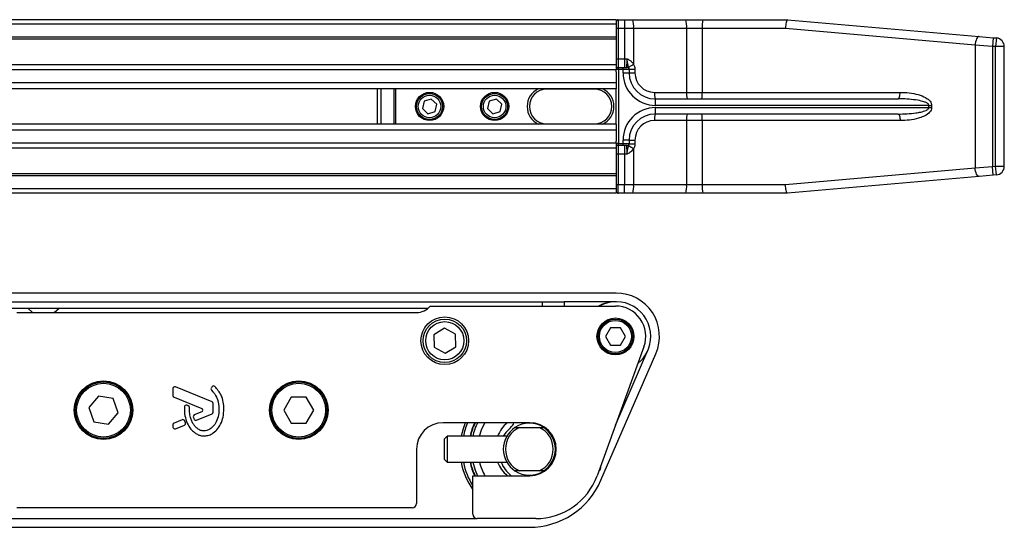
# Model space of a CAD drawing. Header units: millimetres. Extents: x 0 to 420, y 0 to 297.
# Tile 61 of 103: x 209.96 to 224.23, y 246.49 to 253.85. Entities that reach past the tile are written whole.
import ezdxf

# ---------------------------------------------------------------- set-up
doc = ezdxf.new("R2010")
doc.units = ezdxf.units.MM

msp = doc.modelspace()

# ---------------------------------------------------------------- linework, layer by layer
at = {"color": 7, "linetype": 'Continuous', "lineweight": 25}
for p, q in [((218.60707, 253.85059), (61.39293, 253.85059)), ((218.60707, 253.78771), (61.39293, 253.78771)), ((218.60707, 253.85059), (218.60707, 253.78771)), ((218.60707, 253.78771), (218.60707, 253.59905)), ((218.63851, 253.85059), (218.63851, 253.72482)), ((218.63851, 253.85059), (218.73024, 253.85059)), ((218.73024, 253.85059), (218.84779, 253.85059)), ((218.73024, 253.85059), (218.73024, 253.72482)), ((218.84779, 253.85059), (219.61597, 253.85059)), ((219.61597, 253.85059), (219.86501, 253.85059)), ((219.86501, 253.85059), (221.09003, 253.85059)), ((221.09003, 253.85059), (221.09019, 253.85059)), ((221.09019, 253.85059), (223.87198, 253.60722)), ((218.63851, 253.72482), (218.60707, 253.72482)), ((218.73024, 253.72482), (218.63851, 253.72482)), ((218.63851, 253.72482), (218.63851, 253.28462)), ((218.73024, 253.72482), (218.73024, 253.28462)), ((218.86085, 253.72482), (218.73024, 253.72482)), ((219.62903, 253.72482), (218.86085, 253.72482)), ((218.86085, 253.72482), (218.86085, 253.20308)), ((219.62903, 253.72482), (219.62903, 252.79726)), ((219.85543, 253.72482), (219.62903, 253.72482)), ((219.85543, 253.72482), (219.85543, 252.79726)), ((221.06274, 253.72482), (219.85543, 253.72482)), ((223.81087, 253.48193), (221.06274, 253.72482)), ((218.60707, 253.59905), (61.39293, 253.59905)), ((218.60707, 253.56698), (61.39293, 253.56698)), ((218.60707, 253.59905), (218.60707, 253.56698)), ((218.60707, 253.56698), (218.60707, 253.19657)), ((223.87198, 253.60722), (224.07257, 253.58967)), ((224.07257, 253.58967), (224.0616, 253.46438)), ((224.07257, 253.58967), (224.11967, 253.58555)), ((224.11967, 253.58555), (224.1087, 253.46026)), ((223.81087, 253.48193), (223.81087, 251.70383)), ((224.0616, 253.46438), (223.81087, 253.48193)), ((224.0616, 253.46438), (224.0616, 251.72138)), ((224.1087, 253.46026), (224.0616, 253.46438)), ((224.1087, 251.7255), (224.1087, 253.46026)), ((224.23448, 253.46026), (224.1087, 253.46026)), ((224.23448, 251.7255), (224.23448, 253.46026)), ((218.60707, 253.28462), (218.63851, 253.28462)), ((218.63851, 253.28462), (218.63851, 253.15885)), ((218.63851, 253.28462), (218.73024, 253.28462)), ((218.73024, 253.28462), (218.73024, 253.15885)), ((218.73024, 253.28462), (218.76515, 253.28462)), ((218.60707, 253.19657), (195.62233, 253.19657)), ((218.60707, 253.12361), (195.69472, 253.12361)), ((218.60707, 253.19657), (218.60707, 253.12741)), ((218.6407, 253.12741), (218.60707, 253.12741)), ((218.60707, 253.09701), (218.60707, 253.12741)), ((218.60707, 253.09701), (218.60707, 252.93567)), ((218.63851, 253.15885), (218.70578, 253.15885)), ((218.6407, 253.12741), (218.6407, 252.05835)), ((218.70798, 253.12741), (218.6407, 253.12741)), ((218.70578, 253.15885), (218.76428, 253.15885)), ((218.70798, 253.08024), (218.70798, 253.12741)), ((218.79572, 253.12741), (218.70798, 253.12741)), ((218.70798, 253.08024), (218.79572, 253.08024)), ((218.79572, 253.13267), (218.88026, 253.13267)), ((218.79572, 253.12741), (218.79572, 253.08024)), ((218.79572, 253.08024), (218.88026, 253.08024)), ((218.88026, 253.13267), (218.88026, 253.08024)), ((218.60707, 252.93567), (195.80383, 252.93567)), ((218.60707, 252.93567), (218.60707, 252.85071)), ((218.60707, 252.85071), (195.82844, 252.85071)), ((215.14836, 252.33505), (215.14836, 252.85071)), ((215.19497, 252.85071), (215.19497, 252.33505)), ((215.3919, 252.33505), (215.3919, 252.85071)), ((215.40818, 252.85071), (215.40818, 252.33505)), ((217.6009, 252.85071), (217.6009, 252.84442)), ((218.29264, 252.84442), (217.6009, 252.84442)), ((218.29264, 252.84442), (218.29264, 252.85071)), ((218.60707, 252.33505), (218.60707, 252.85071)), ((219.16324, 252.79726), (219.62903, 252.79726)), ((219.62903, 252.79726), (219.85543, 252.79726)), ((219.85543, 252.79726), (222.72463, 252.79726)), ((215.82344, 252.66729), (215.79877, 252.56119)), ((215.92765, 252.69897), (215.82344, 252.66729)), ((216.00719, 252.62456), (215.92765, 252.69897)), ((216.76672, 252.66729), (216.74206, 252.56119)), ((216.87093, 252.69897), (216.76672, 252.66729)), ((216.95048, 252.62456), (216.87093, 252.69897)), ((219.17304, 252.70293), (222.69538, 252.70293)), ((215.79877, 252.56119), (215.87832, 252.48679)), ((215.87832, 252.48679), (215.98253, 252.51847)), ((215.98253, 252.51847), (216.00719, 252.62456)), ((216.74206, 252.56119), (216.8216, 252.48679)), ((216.8216, 252.48679), (216.92581, 252.51847)), ((216.92581, 252.51847), (216.95048, 252.62456)), ((223.14115, 252.6086), (219.17962, 252.6086)), ((219.17962, 252.57716), (223.14115, 252.57716)), ((223.14115, 252.57716), (223.14115, 252.6086)), ((223.14115, 252.6086), (223.18049, 252.6086)), ((223.14115, 252.57716), (223.18049, 252.57716)), ((223.18049, 252.6086), (223.18049, 252.57716)), ((219.62903, 252.3885), (219.16324, 252.3885)), ((222.69538, 252.48283), (219.17304, 252.48283)), ((219.85543, 252.3885), (219.62903, 252.3885)), ((219.62903, 252.3885), (219.62903, 251.46094)), ((219.85543, 252.3885), (219.85543, 251.46094)), ((222.72463, 252.3885), (219.85543, 252.3885)), ((218.60707, 252.33505), (195.84246, 252.33505)), ((218.60707, 252.25009), (195.84246, 252.25009)), ((217.6009, 252.34134), (218.29264, 252.34134)), ((217.6009, 252.33505), (217.6009, 252.34134)), ((218.29264, 252.34134), (218.29264, 252.33505)), ((218.60707, 252.33505), (218.60707, 252.25009)), ((218.60707, 252.25009), (218.60707, 252.08875)), ((218.60707, 252.05835), (218.60707, 252.08875)), ((218.70798, 252.05835), (218.70798, 252.10552)), ((218.79572, 252.10552), (218.70798, 252.10552)), ((218.79572, 252.10552), (218.79572, 252.05835)), ((218.79572, 252.10552), (218.88026, 252.10552)), ((218.88026, 252.10552), (218.88026, 252.05309)), ((218.60707, 252.06215), (195.84246, 252.06215)), ((218.60707, 251.98919), (195.84246, 251.98919)), ((218.6407, 252.05835), (218.60707, 252.05835)), ((218.60707, 252.05835), (218.60707, 251.98919)), ((218.60707, 251.98919), (218.60707, 251.61878)), ((218.70578, 252.02691), (218.63851, 252.02691)), ((218.63851, 252.02691), (218.63851, 251.90114)), ((218.6407, 252.05835), (218.70798, 252.05835)), ((218.76428, 252.02691), (218.70578, 252.02691)), ((218.70798, 252.05835), (218.79572, 252.05835)), ((218.73024, 252.02691), (218.73024, 251.90114)), ((218.79572, 252.05309), (218.88026, 252.05309)), ((218.86085, 251.98268), (218.86085, 251.46094)), ((218.63851, 251.90114), (218.60707, 251.90114)), ((218.73024, 251.90114), (218.63851, 251.90114)), ((218.63851, 251.90114), (218.63851, 251.46094)), ((218.76515, 251.90114), (218.73024, 251.90114)), ((218.73024, 251.90114), (218.73024, 251.46094)), ((221.06274, 251.46094), (223.81087, 251.70383)), ((223.81087, 251.70383), (224.0616, 251.72138)), ((224.0616, 251.72138), (224.1087, 251.7255)), ((224.07257, 251.59609), (224.0616, 251.72138)), ((224.11967, 251.60021), (224.1087, 251.7255)), ((224.1087, 251.7255), (224.23448, 251.7255)), ((218.60707, 251.61878), (195.84246, 251.61878)), ((218.60707, 251.58671), (195.84246, 251.58671)), ((218.60707, 251.61878), (218.60707, 251.58671)), ((218.60707, 251.58671), (218.60707, 251.39805)), ((223.87198, 251.57854), (221.09019, 251.33517)), ((224.07257, 251.59609), (223.87198, 251.57854)), ((224.11967, 251.60021), (224.07257, 251.59609)), ((218.60707, 251.39805), (195.84246, 251.39805)), ((218.60707, 251.46094), (218.63851, 251.46094)), ((218.60707, 251.39805), (218.60707, 251.33517)), ((218.63851, 251.46094), (218.73024, 251.46094)), ((218.63851, 251.33517), (218.63851, 251.46094)), ((218.73024, 251.33517), (218.73024, 251.46094)), ((218.73024, 251.46094), (218.86085, 251.46094)), ((218.86085, 251.46094), (219.62903, 251.46094)), ((219.62903, 251.46094), (219.85543, 251.46094)), ((219.85543, 251.46094), (221.06274, 251.46094)), ((218.60707, 251.33517), (195.84246, 251.33517)), ((218.73024, 251.33517), (218.63851, 251.33517)), ((218.84779, 251.33517), (218.73024, 251.33517)), ((219.61597, 251.33517), (218.84779, 251.33517)), ((219.86501, 251.33517), (219.61597, 251.33517)), ((221.09003, 251.33517), (219.86501, 251.33517)), ((221.09019, 251.33517), (221.09003, 251.33517)), ((218.60707, 249.8888), (195.84246, 249.8888)), ((195.84246, 249.76303), (217.53801, 249.76303)), ((195.84246, 249.6687), (215.88071, 249.6687)), ((210.07907, 249.6687), (210.14895, 249.60581)), ((210.46337, 249.60581), (210.53325, 249.6687)), ((215.91069, 249.70014), (218.59704, 249.70014)), ((217.53801, 249.76303), (217.85244, 249.76303)), ((217.53801, 249.70014), (217.53801, 249.76303)), ((217.85244, 249.76303), (217.85244, 249.70014)), ((218.60707, 249.76303), (217.85244, 249.76303)), ((209.91882, 249.60581), (215.71433, 249.60581)), ((216.11794, 249.37851), (215.96336, 249.28332)), ((216.27765, 249.29224), (216.11794, 249.37851)), ((218.52443, 249.38571), (218.45182, 249.25994)), ((218.66966, 249.38571), (218.52443, 249.38571)), ((218.74227, 249.25994), (218.66966, 249.38571)), ((215.96336, 249.28332), (215.96851, 249.10187)), ((216.2828, 249.11079), (216.27765, 249.29224)), ((218.45182, 249.25994), (218.52443, 249.13417)), ((218.66966, 249.13417), (218.74227, 249.25994)), ((215.96851, 249.10187), (216.12823, 249.0156)), ((216.12823, 249.0156), (216.2828, 249.11079)), ((219.0107, 249.10938), (218.33008, 247.23941)), ((218.52443, 249.13417), (218.66966, 249.13417)), ((218.38778, 247.17441), (219.18397, 249.00966)), ((218.59681, 247.97223), (219.06859, 249.05972)), ((212.18285, 248.50545), (212.18285, 248.40178)), ((212.75202, 248.31051), (212.21751, 248.52874)), ((212.7533, 248.53288), (212.73975, 248.51665)), ((211.10203, 248.39559), (210.962, 248.22871)), ((211.31656, 248.35776), (211.10203, 248.39559)), ((211.39107, 248.15306), (211.31656, 248.35776)), ((212.1985, 248.37849), (212.60097, 248.21417)), ((213.89747, 248.37954), (213.78855, 248.19088)), ((214.11531, 248.37954), (213.89747, 248.37954)), ((214.22423, 248.19088), (214.11531, 248.37954)), ((210.962, 248.22871), (211.03651, 248.02401)), ((212.40511, 248.25236), (212.3839, 248.26124)), ((212.76766, 248.16302), (212.76766, 248.28722)), ((211.25104, 247.98618), (211.39107, 248.15306)), ((212.60097, 248.1676), (212.49253, 248.12332)), ((212.52253, 248.04603), (212.75202, 248.13973)), ((213.78855, 248.19088), (213.89747, 248.00223)), ((214.11531, 248.00223), (214.22423, 248.19088)), ((211.03651, 248.02401), (211.25104, 247.98618)), ((212.18285, 247.97999), (212.18285, 247.94479)), ((212.31847, 248.05225), (212.1985, 248.00327)), ((212.21751, 247.9215), (212.35035, 247.97573)), ((212.36395, 248.00895), (212.35109, 248.03889)), ((213.89747, 248.00223), (214.11531, 248.00223)), ((217.35564, 248.00852), (216.09793, 248.00852)), ((217.14079, 247.93934), (217.20526, 247.93934)), ((217.20526, 247.93934), (217.49344, 247.93934)), ((217.34522, 248.0022), (217.34504, 248.00852)), ((217.36624, 248.00837), (217.36606, 248.00186)), ((217.49344, 247.93934), (217.55792, 247.93934)), ((216.15569, 247.81357), (216.11796, 247.77584)), ((217.02259, 247.81357), (216.15569, 247.81357)), ((216.15569, 247.81357), (216.15569, 247.62491)), ((217.68965, 247.81357), (217.67612, 247.81357)), ((216.11796, 247.62491), (216.11796, 247.77584)), ((215.71433, 247.62491), (215.71433, 246.83884)), ((216.11796, 247.47399), (216.11796, 247.62491)), ((216.15569, 247.62491), (216.15569, 247.43626)), ((216.11796, 247.47399), (216.15569, 247.43626)), ((216.15569, 247.43626), (217.02259, 247.43626)), ((217.67612, 247.43626), (217.68965, 247.43626)), ((218.38184, 247.38161), (218.38184, 247.34821)), ((216.53184, 246.68163), (216.53184, 247.24131)), ((216.53184, 247.24131), (217.35564, 247.24131)), ((217.20526, 247.31048), (217.14079, 247.31048)), ((217.49344, 247.31048), (217.20526, 247.31048)), ((217.55792, 247.31048), (217.49344, 247.31048)), ((215.65144, 246.77596), (209.91882, 246.77596)), ((201.3097, 246.61874), (216.59473, 246.61874)), ((217.44368, 246.61874), (216.59473, 246.61874)), ((201.27306, 246.49297), (217.34935, 246.49297))]:
    msp.add_line(p, q, dxfattribs=at)
at = {"color": 7, "linetype": 'Continuous', "lineweight": 25, "flags": 128}
for points in [[(223.87198, 253.60722), (223.86183, 253.60557), (223.85165, 253.59896), (223.84185, 253.58765), (223.83281, 253.5721), (223.82491, 253.55293), (223.81846, 253.53091), (223.81371, 253.50692), (223.81087, 253.48193)], [(222.69538, 252.70293), (222.70108, 252.70474), (222.70657, 252.71011), (222.71163, 252.71883), (222.71606, 252.73056), (222.7197, 252.74485), (222.7224, 252.76116), (222.72407, 252.77886), (222.72463, 252.79726)], [(222.69538, 252.48283), (222.70108, 252.48102), (222.70657, 252.47565), (222.71163, 252.46693), (222.71606, 252.4552), (222.7197, 252.44091), (222.7224, 252.4246), (222.72407, 252.4069), (222.72463, 252.3885)], [(223.87198, 251.57854), (223.86183, 251.58019), (223.85165, 251.5868), (223.84185, 251.59811), (223.83281, 251.61366), (223.82491, 251.63283), (223.81846, 251.65485), (223.81371, 251.67884), (223.81087, 251.70383)], [(216.41918, 248.00852), (216.38788, 247.92149), (216.36103, 247.81357)], [(216.62498, 247.81357), (216.6543, 247.90344), (216.70579, 248.00852)], [(217.07674, 247.93686), (217.00741, 247.86643), (216.97173, 247.81357)], [(217.36607, 248.00208), (217.35604, 248.00223), (217.3525, 248.00221)], [(216.52791, 247.43626), (216.56292, 247.32107), (216.59829, 247.24131)]]:
    msp.add_lwpolyline(points, dxfattribs=at)
at = {"color": 7, "linetype": 'Continuous', "lineweight": 25}
for centre, radius in [((215.90298, 252.59288), 0.20438), ((215.90298, 252.59288), 0.18866), ((216.84627, 252.59288), 0.20438), ((216.84627, 252.59288), 0.18866), ((215.90298, 252.59288), 0.1635), ((216.84627, 252.59288), 0.1635), ((216.12308, 249.19705), 0.34587), ((216.12308, 249.19705), 0.31443), ((218.59704, 249.25994), 0.26726), ((218.59704, 249.25994), 0.25154), ((216.12308, 249.19705), 0.2767), ((218.59704, 249.25994), 0.23268), ((211.17654, 248.19088), 0.42448), ((211.17654, 248.19088), 0.40876), ((211.17654, 248.19088), 0.38989), ((214.00639, 248.19088), 0.42448), ((214.00639, 248.19088), 0.40876), ((214.00639, 248.19088), 0.38989)]:
    msp.add_circle(centre, radius, dxfattribs=at)
for centre, radius, start, end in [((218.63851, 253.81915), 0.03144, 90, 180), ((218.54828, 253.75593), 0.31412, 354.317296, 17.540275), ((219.31646, 253.75593), 0.31412, 354.317296, 17.540275), ((220.27546, 253.75608), 0.42119, 167.033106, 184.256329), ((224.1087, 253.46026), 0.12577, 0, 85), ((218.63851, 253.12741), 0.03144, 90, 180), ((218.52637, 253.13523), 0.1146, 356.086021, 11.894554), ((218.59364, 253.13523), 0.1146, 356.086021, 11.894554), ((219.17962, 253.08024), 0.47164, 180, 270), ((218.76428, 253.12741), 0.03144, 0, 90), ((219.17432, 252.64511), 0.63999, 119.327574, 126.808854), ((219.17304, 253.08024), 0.37731, 180, 270), ((219.16324, 253.08024), 0.28299, 180, 270), ((217.6009, 252.59288), 0.28299, 114.340647, 245.659353), ((217.6009, 252.59288), 0.25154, 90, 270), ((218.29264, 252.59288), 0.25154, 270, 90), ((218.29264, 252.59288), 0.28299, 294.340647, 65.659353), ((219.39767, 252.77393), 0.23559, 174.317296, 197.540275), ((219.86346, 252.77393), 0.23559, 174.317296, 197.540275), ((219.54041, 252.77381), 0.3159, 347.033106, 4.256329), ((218.83662, 252.63207), 0.3438, 356.086021, 11.894554), ((219.17962, 252.10552), 0.47164, 90, 180), ((218.83662, 252.55369), 0.3438, 348.105446, 3.913979), ((219.17304, 252.10552), 0.37731, 90, 180), ((219.16324, 252.10552), 0.28299, 90, 180), ((219.39767, 252.41183), 0.23559, 162.459725, 185.682704), ((219.86346, 252.41183), 0.23559, 162.459725, 185.682704), ((219.54041, 252.41195), 0.3159, 355.743671, 12.966894), ((218.63851, 252.05835), 0.03144, 180, 270), ((218.52637, 252.05053), 0.1146, 348.105446, 3.913979), ((218.59364, 252.05053), 0.1146, 348.105446, 3.913979), ((218.76428, 252.05835), 0.03144, 270, 0), ((219.17432, 252.54065), 0.63999, 233.191146, 240.672426), ((224.1087, 251.7255), 0.12577, 275, 0), ((218.63851, 251.36661), 0.03144, 180, 270), ((218.54828, 251.42983), 0.31412, 342.459725, 5.682704), ((219.31646, 251.42983), 0.31412, 342.459725, 5.682704), ((220.27546, 251.42968), 0.42119, 175.743671, 192.966894), ((218.60707, 249.25994), 0.62886, 336.547317, 90), ((215.71433, 249.85735), 0.25154, 270, 321.317813), ((218.59704, 249.25994), 0.50309, 90, 118.955024), ((218.60707, 249.25994), 0.50309, 0, 118.955024), ((218.59704, 249.25994), 0.4402, 340, 90), ((218.60707, 249.25994), 0.50309, 308.901299, 0), ((212.20801, 248.50545), 0.02515, 67.790712, 180), ((212.75907, 248.50053), 0.02515, 140.16689, 228.977091), ((212.77262, 248.51677), 0.02515, 48.805903, 140.16689), ((212.20801, 248.40178), 0.02515, 180, 247.790711), ((212.37419, 248.23803), 0.02515, 67.290493, 176.671349), ((212.3954, 248.22916), 0.02515, 0.034995, 67.290493), ((212.59146, 248.19088), 0.02515, 292.209261, 67.790711), ((212.74251, 248.28722), 0.02515, 0, 67.790712), ((212.50204, 248.10003), 0.02515, 112.209261, 196.934979), ((212.74251, 248.16302), 0.02515, 292.209291, 0), ((212.20801, 247.97999), 0.02515, 112.209268, 180), ((212.20801, 247.94479), 0.02515, 180, 292.209257), ((212.32798, 248.02897), 0.02515, 23.245837, 112.209268), ((212.34084, 247.99902), 0.02515, 292.209257, 23.245837), ((212.51302, 248.06932), 0.02515, 202.378703, 292.209291), ((216.09793, 247.62491), 0.3836, 90, 180), ((217.34935, 247.62491), 0.97473, 156.824529, 168.840063), ((217.34935, 247.62491), 0.8804, 154.169246, 167.626375), ((217.35564, 247.62491), 0.8804, 154.169246, 167.626375), ((217.35564, 247.62491), 0.84896, 153.137441, 167.160412), ((217.35564, 247.62491), 0.50309, 130.314909, 157.975687), ((217.34935, 247.62491), 0.37731, 123.55731, 236.44269), ((217.34935, 247.62491), 0.34587, 114.619977, 245.380023), ((216.98176, 248.05399), 0.1508, 309.039182, 342.449647), ((217.34935, 247.62491), 0.37731, 56.44269, 123.55731), ((217.35564, 247.62491), 0.3836, 270, 90), ((217.34935, 247.62491), 0.34587, 294.619977, 65.380023), ((217.34935, 247.62491), 0.37731, 303.55731, 56.44269), ((217.34935, 247.62491), 1.00617, 190.806923, 215.659088), ((217.34935, 247.62491), 0.97473, 191.159937, 212.995885), ((217.34935, 247.62491), 0.8804, 192.373625, 205.830754), ((217.35564, 247.62491), 0.8804, 192.373625, 205.830754), ((217.35564, 247.62491), 0.75463, 194.477512, 210.552878), ((217.35564, 247.62491), 0.50309, 202.024313, 229.685091), ((217.35564, 247.59293), 0.4428, 200.72119, 232.567951), ((217.34935, 247.62491), 0.37731, 236.44269, 303.55731), ((217.44368, 247.56203), 0.94328, 270, 340), ((218.34411, 247.34821), 0.03773, 289.561006, 0), ((217.34935, 247.62491), 1.13194, 270, 336.547317), ((215.65144, 246.83884), 0.06289, 270, 0), ((216.59473, 246.68163), 0.06289, 180, 270)]:
    msp.add_arc(centre, radius, start, end, dxfattribs=at)
for points, knots in [([(221.09003, 253.85059), (221.0875, 253.8492), (221.08245, 253.84643), (221.07496, 253.82477), (221.06861, 253.7929), (221.06465, 253.75813), (221.06317, 253.73476), (221.06277, 253.72546), (221.06274, 253.72482)], [0, 0, 0, 0, 0.21443284, 0.42886266, 0.64338043, 0.85808798, 0.99029143, 1, 1, 1, 1]), ([(218.76428, 253.15885), (218.76437, 253.16024), (218.76455, 253.16302), (218.76481, 253.18472), (218.76502, 253.21665), (218.76514, 253.25201), (218.76515, 253.27536), (218.76515, 253.28462)], [0, 0, 0, 0, 0.21479795, 0.42959219, 0.64435115, 0.85902892, 1, 1, 1, 1]), ([(218.79087, 253.15751), (218.78999, 253.16016), (218.78584, 253.17257), (218.77881, 253.19552), (218.77333, 253.22616), (218.76885, 253.25654), (218.7666, 253.27357), (218.76518, 253.28442), (218.76515, 253.28462)], [0, 0, 0, 0, 0.07546259, 0.3531735, 0.65752826, 0.78078558, 0.99586318, 1, 1, 1, 1]), ([(218.76515, 253.28462), (218.76532, 253.28454), (218.7706, 253.28183), (218.78907, 253.27228), (218.82009, 253.25335), (218.84654, 253.22707), (218.8577, 253.20836), (218.86085, 253.20308)], [0, 0, 0, 0, 0.00428341, 0.13933251, 0.48845478, 0.85554382, 1, 1, 1, 1]), ([(218.79572, 253.13267), (218.79557, 253.1355), (218.79507, 253.14445), (218.79258, 253.15221), (218.79087, 253.15751)], [0, 0, 0, 0, 0.31615634, 1, 1, 1, 1]), ([(218.86085, 253.20308), (218.8677, 253.18885), (218.87851, 253.16642), (218.87979, 253.14171), (218.88026, 253.13267)], [0, 0, 0, 0, 0.63421378, 1, 1, 1, 1]), ([(222.72463, 252.79726), (222.73571, 252.79716), (222.79073, 252.79667), (222.88937, 252.78885), (223.01142, 252.76117), (223.10427, 252.72063), (223.15584, 252.67494), (223.17717, 252.63966), (223.17947, 252.61818), (223.18049, 252.6086)], [0, 0, 0, 0, 0.06326698, 0.31406642, 0.56425733, 0.77904588, 0.88395768, 0.94825303, 1, 1, 1, 1]), ([(223.14115, 252.6086), (223.14077, 252.61159), (223.14013, 252.61662), (223.13372, 252.62758), (223.11459, 252.64345), (223.06241, 252.66572), (222.93159, 252.6943), (222.80171, 252.70242), (222.70622, 252.70288), (222.69538, 252.70293)], [0, 0, 0, 0, 0.01879798, 0.03165434, 0.07931573, 0.17342153, 0.39125631, 0.93087712, 1, 1, 1, 1]), ([(222.69538, 252.48283), (222.78199, 252.4849), (222.89285, 252.48755), (223.0272, 252.5119), (223.08487, 252.52799), (223.11997, 252.54677), (223.13295, 252.55798), (223.13904, 252.56651), (223.14104, 252.57327), (223.14113, 252.57649), (223.14115, 252.57716)], [0, 0, 0, 0, 0.55064072, 0.70471025, 0.87115494, 0.9302593, 0.95648354, 0.97966233, 0.99575711, 1, 1, 1, 1]), ([(223.18049, 252.57716), (223.18005, 252.57084), (223.17869, 252.55165), (223.16401, 252.52245), (223.1264, 252.48163), (223.0661, 252.44724), (222.97173, 252.41429), (222.85845, 252.3923), (222.76926, 252.38977), (222.72463, 252.3885)], [0, 0, 0, 0, 0.03417537, 0.10389234, 0.17305854, 0.34319257, 0.49083733, 0.74518986, 1, 1, 1, 1]), ([(218.76515, 251.90114), (218.76515, 251.9104), (218.76514, 251.93375), (218.76502, 251.96911), (218.76481, 252.00104), (218.76455, 252.02274), (218.76437, 252.02552), (218.76428, 252.02691)], [0, 0, 0, 0, 0.14097108, 0.35564885, 0.57040781, 0.78520205, 1, 1, 1, 1]), ([(218.76515, 251.90114), (218.76518, 251.90134), (218.76553, 251.90404), (218.76801, 251.92288), (218.77249, 251.95561), (218.77996, 251.99547), (218.78707, 252.01681), (218.79087, 252.02825)], [0, 0, 0, 0, 0.0041403, 0.05451856, 0.38113864, 0.66837401, 1, 1, 1, 1]), ([(218.86085, 251.98268), (218.84865, 251.96563), (218.83011, 251.93972), (218.79548, 251.91719), (218.77766, 251.90758), (218.76803, 251.90261), (218.76664, 251.9019), (218.76532, 251.90122), (218.76515, 251.90114)], [0, 0, 0, 0, 0.48786288, 0.74089168, 0.96310243, 0.96512619, 0.99570963, 1, 1, 1, 1]), ([(218.79087, 252.02825), (218.79194, 252.03151), (218.79443, 252.03917), (218.79525, 252.04801), (218.79572, 252.05309)], [0, 0, 0, 0, 0.42590939, 1, 1, 1, 1]), ([(218.88026, 252.05309), (218.87886, 252.0375), (218.87663, 252.01269), (218.86513, 251.99082), (218.86085, 251.98268)], [0, 0, 0, 0, 0.62823499, 1, 1, 1, 1]), ([(221.09003, 251.33517), (221.0875, 251.33656), (221.08245, 251.33933), (221.07496, 251.36099), (221.06861, 251.39286), (221.06465, 251.42763), (221.06317, 251.451), (221.06277, 251.4603), (221.06274, 251.46094)], [0, 0, 0, 0, 0.21443284, 0.42886266, 0.64338043, 0.85808798, 0.99029143, 1, 1, 1, 1]), ([(212.92209, 248.21022), (212.92005, 248.24313), (212.91592, 248.30995), (212.88128, 248.42741), (212.82409, 248.49466), (212.78918, 248.5357)], [0, 0, 0, 0, 0.2744297, 0.55715603, 1, 1, 1, 1]), ([(212.74256, 248.48156), (212.77027, 248.44878), (212.82785, 248.38069), (212.85263, 248.25825), (212.84996, 248.14447), (212.8264, 248.04767), (212.78031, 247.96718), (212.72693, 247.91818), (212.67693, 247.89446), (212.64109, 247.88799), (212.61402, 247.88984), (212.58515, 247.89644), (212.55123, 247.91228), (212.51522, 247.94203), (212.48613, 247.97837), (212.45934, 248.02075), (212.43759, 248.07513), (212.42285, 248.14557), (212.42137, 248.19946), (212.42055, 248.22917)], [0, 0, 0, 0, 0.10898458, 0.22643075, 0.31013217, 0.40192043, 0.47943801, 0.54569368, 0.58480239, 0.62057823, 0.6379505, 0.65431901, 0.69660163, 0.73281682, 0.77364168, 0.81591419, 0.86145512, 0.92360935, 1, 1, 1, 1]), ([(212.34907, 248.23949), (212.3494, 248.19617), (212.35001, 248.11444), (212.38551, 248.00369), (212.4345, 247.92184), (212.48778, 247.87043), (212.53536, 247.83961), (212.57459, 247.8244), (212.60649, 247.81816), (212.6427, 247.81567), (212.69238, 247.82259), (212.7585, 247.85149), (212.82349, 247.90691), (212.87808, 247.99039), (212.91519, 248.09411), (212.91972, 248.17025), (212.92209, 248.21022)], [0, 0, 0, 0, 0.11735319, 0.22141323, 0.31240811, 0.3742876, 0.42130986, 0.46598312, 0.48783682, 0.50961399, 0.56460822, 0.62241534, 0.7039898, 0.79319256, 0.89144332, 1, 1, 1, 1]), ([(212.47797, 248.09271), (212.47996, 248.0865), (212.48351, 248.07537), (212.48784, 248.06453), (212.48976, 248.05974)], [0, 0, 0, 0, 0.55813865, 1, 1, 1, 1])]:
    msp.add_open_spline(points, degree=3, knots=knots, dxfattribs=at)

doc.saveas('drawing.dxf')
